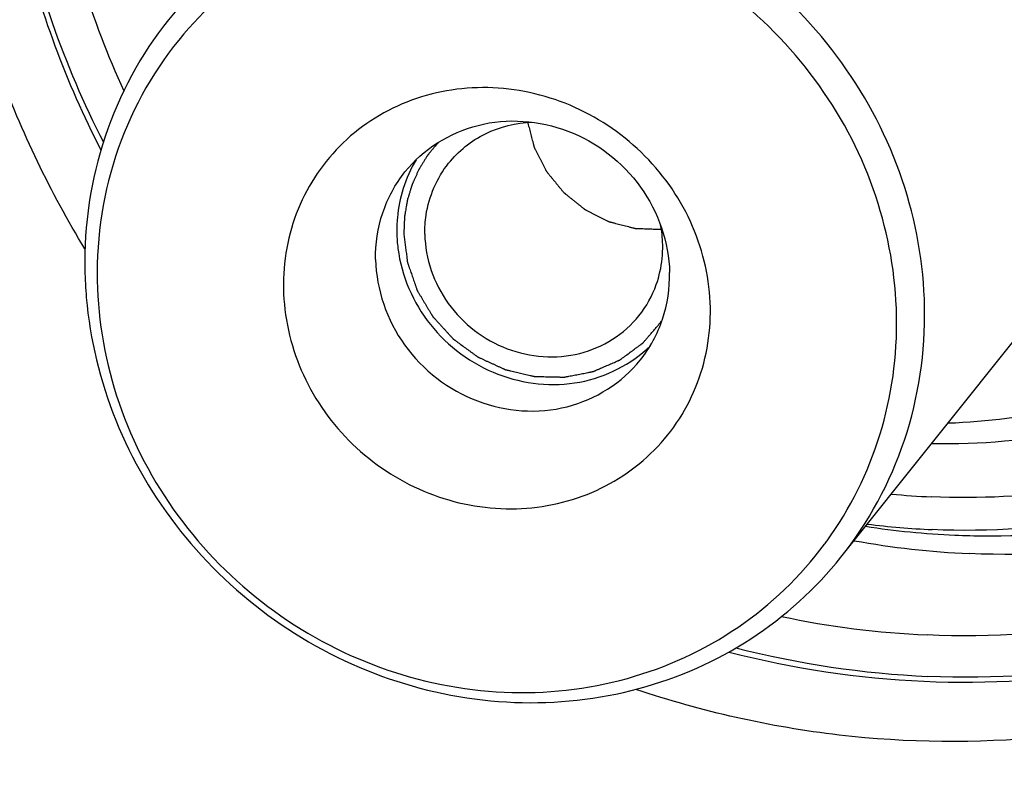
# Model space of a CAD drawing. Header units: millimetres. Extents: x -213 to 420, y -2 to 297.
# Tile 6 of 37: x 153.11 to 158.6, y 33.79 to 38.06. Entities that reach past the tile are written whole.
import ezdxf

# ---------------------------------------------------------------- set-up
doc = ezdxf.new("R2010")
doc.units = ezdxf.units.MM
doc.header["$LTSCALE"] = 23.1
doc.layers.add('COMPONENTS', color=7, linetype='CONTINUOUS')

msp = doc.modelspace()

# ---------------------------------------------------------------- linework, layer by layer
at = {"layer": 'COMPONENTS', "color": 7, "linetype": 'CONTINUOUS'}
msp.add_line((157.68886, 35.06537), (159.73609, 37.62845), dxfattribs=at)
for centre, radius, start, end in [((155.96079, 36.89457), 0.74833, 148.92527, 162.50091), ((155.98406, 36.88835), 0.7724, 162.58021, 174.86008), ((155.99726, 36.88675), 0.78568, 174.83018, 181.0864), ((156.0387, 36.79352), 0.6564, 1.15282, 11.13645), ((156.01346, 36.88744), 0.8019, 181.11355, 187.28528), ((156.06025, 36.79472), 0.63483, 354.09379, 1.08369), ((155.75538, 36.70977), 2.28416, 181.09723, 184.96218), ((158.3797, 39.60571), 4.20855, 264.41724, 267.48207), ((158.52921, 39.8153), 4.63162, 261.27843, 267.46715), ((158.39242, 39.6266), 4.41192, 262.76295, 267.47792), ((155.99143, 36.33215), 2.00139, 323.35653, 324.03675), ((158.6204, 39.9217), 4.8411, 259.80057, 267.46119), ((158.52442, 39.73922), 4.5554, 267.48512, 269.60351), ((158.52429, 39.72831), 4.54449, 269.60413, 270.0606), ((158.39252, 39.64569), 5.01902, 258.08827, 267.45108), ((158.41044, 39.67965), 5.28401, 255.67146, 267.43204), ((158.38941, 39.6568), 5.28845, 255.50177, 267.42607)]:
    msp.add_arc(centre, radius, start, end, dxfattribs=at)
for points, knots in [([(168.10525, 31.1218), (168.81105, 32.00541), (169.67945, 33.50671), (170.36001, 35.68479), (170.72445, 37.96995), (170.55352, 40.92429), (169.57367, 43.73893), (168.35689, 45.7944), (166.86637, 47.69043), (164.55264, 49.67075), (161.27835, 51.24083), (158.89597, 51.67827), (157.71033, 51.73034)], [0, 0, 0, 0, 0.1201452, 0.1807686, 0.2418176, 0.3651864, 0.4907519, 0.5543711, 0.6183126, 0.7463357, 0.8739173, 1, 1, 1, 1]), ([(148.65487, 47.99203), (148.24047, 47.58028), (147.47428, 46.69016), (146.54642, 45.19186), (145.85921, 43.56163), (145.28176, 41.25537), (145.22973, 38.21002), (146.06692, 35.25873), (147.21635, 33.08545), (148.6713, 31.06894), (150.99586, 28.94975), (154.34662, 27.26389), (156.8059, 26.79545), (158.02949, 26.74172)], [0, 0, 0, 0, 0.0602414, 0.12053, 0.1810381, 0.2419175, 0.3648772, 0.4901606, 0.5537381, 0.6176966, 0.74587, 0.8737006, 1, 1, 1, 1]), ([(147.68166, 47.21238), (146.97588, 46.32876), (146.10752, 44.82744), (145.42699, 42.64937), (145.06258, 40.36422), (145.23355, 37.40988), (146.21344, 34.59527), (147.43023, 32.53982), (148.92077, 30.64381), (151.23452, 28.66352), (154.50879, 27.09351), (156.89111, 26.65608), (158.07671, 26.60402)], [0, 0, 0, 0, 0.1201456, 0.1807692, 0.2418184, 0.3651877, 0.4907539, 0.5543734, 0.6183152, 0.7463387, 0.8739211, 1, 1, 1, 1]), ([(158.30495, 44.14213), (158.74339, 44.09462), (159.6159, 43.88066), (160.7991, 43.2389), (161.62411, 42.47044), (162.14952, 41.7491), (162.57393, 40.97453), (162.90677, 39.92454), (162.94714, 38.83139), (162.79994, 37.98828), (162.60331, 37.38304), (162.32367, 36.81487), (162.08498, 36.46725), (161.95409, 36.30339)], [0, 0, 0, 0, 0.1264647, 0.2541981, 0.3821572, 0.4460012, 0.5095012, 0.6348306, 0.7580148, 0.818996, 0.8795732, 0.9398617, 1, 1, 1, 1]), ([(158.5291, 35.18382), (158.81628, 35.18412), (159.38898, 35.23922), (160.2104, 35.48624), (160.9598, 35.88852), (161.60811, 36.4313), (162.13043, 37.09411), (162.50676, 37.85154), (162.723, 38.6745), (162.77156, 39.53164), (162.65132, 40.3907), (162.36743, 41.21981), (161.93099, 41.98851), (161.3584, 42.66874), (160.67087, 43.2357), (159.89351, 43.66861), (159.05513, 43.95144), (158.47201, 44.0332), (158.18122, 44.04597)], [0, 0, 0, 0, 0.0624567, 0.1242118, 0.1853812, 0.2461621, 0.3068124, 0.3676108, 0.4288125, 0.4906103, 0.5531059, 0.6162967, 0.6800784, 0.744262, 0.8086021, 0.8728313, 0.9366959, 1, 1, 1, 1]), ([(158.12889, 43.79162), (158.53017, 43.774), (159.3365, 43.62595), (160.44471, 43.09455), (161.22782, 42.42431), (161.73231, 41.78259), (162.14414, 41.08691), (162.47582, 40.13431), (162.53361, 39.13429), (162.41045, 38.36106), (162.23662, 37.80566), (161.98437, 37.28456), (161.76687, 36.96629), (161.64726, 36.81654)], [0, 0, 0, 0, 0.1260399, 0.2535798, 0.3815605, 0.4454808, 0.509079, 0.6346031, 0.757931, 0.8189599, 0.8795632, 0.9398613, 1, 1, 1, 1]), ([(158.03741, 43.6771), (158.4387, 43.65948), (159.24503, 43.51143), (160.35323, 42.98004), (161.13634, 42.30979), (161.64083, 41.66808), (162.05266, 40.9724), (162.38434, 40.0198), (162.44214, 39.01979), (162.31898, 38.24655), (162.14515, 37.69116), (161.89291, 37.17005), (161.6754, 36.85178), (161.55579, 36.70203)], [0, 0, 0, 0, 0.1260399, 0.2535798, 0.3815605, 0.4454808, 0.5090789, 0.634603, 0.757931, 0.8189599, 0.8795632, 0.9398613, 1, 1, 1, 1]), ([(158.04088, 43.49484), (158.31093, 43.48298), (158.8527, 43.40624), (159.63096, 43.14029), (160.35132, 42.73316), (160.98608, 42.20042), (161.51125, 41.56227), (161.90674, 40.84287), (162.15724, 40.06946), (162.25283, 39.27147), (162.18938, 38.47948), (161.96889, 37.72412), (161.59957, 37.03485), (161.09567, 36.43869), (160.47694, 35.95893), (159.76757, 35.61409), (158.99566, 35.41719), (158.46162, 35.3895), (158.19481, 35.40122)], [0, 0, 0, 0, 0.0633823, 0.1273864, 0.1917846, 0.2562933, 0.3206135, 0.3844724, 0.4476627, 0.510074, 0.5717126, 0.632705, 0.6932811, 0.7537397, 0.8143988, 0.8755433, 0.9373784, 1, 1, 1, 1]), ([(158.18341, 43.26947), (158.52387, 43.25452), (159.20791, 43.13063), (160.15094, 42.6865), (160.82161, 42.12567), (161.25791, 41.58756), (161.61794, 41.00299), (161.9168, 40.20018), (161.989, 39.35257), (161.90512, 38.6923), (161.73135, 38.0597), (161.49906, 37.61893), (161.30703, 37.35668)], [0, 0, 0, 0, 0.1259779, 0.2534451, 0.3813859, 0.4453066, 0.5089261, 0.6345667, 0.7580665, 0.8191747, 0.8798427, 1, 1, 1, 1]), ([(161.27052, 37.37879), (161.42718, 37.64714), (161.60719, 38.08742), (161.72113, 38.70444), (161.75189, 39.34075), (161.629, 40.14443), (161.30355, 40.89533), (160.93585, 41.43835), (160.50093, 41.93576), (159.84731, 42.45155), (158.94209, 42.85893), (158.29029, 42.97294), (157.9658, 42.98719)], [0, 0, 0, 0, 0.1202658, 0.181065, 0.2423294, 0.3661445, 0.4919436, 0.5555499, 0.6194062, 0.7471225, 0.8742909, 1, 1, 1, 1]), ([(158.28665, 35.81318), (158.50554, 35.82063), (158.94052, 35.87671), (159.56036, 36.08431), (160.12185, 36.40755), (160.60381, 36.83473), (160.98836, 37.35012), (161.26121, 37.93454), (161.41242, 38.56626), (161.43672, 39.22192), (161.33354, 39.87747), (161.10699, 40.50905), (160.76555, 41.09385), (160.32173, 41.61079), (159.79166, 42.04127), (159.19441, 42.36974), (158.55182, 42.58425), (158.10544, 42.64638), (157.88291, 42.65615)], [0, 0, 0, 0, 0.0623243, 0.1238997, 0.1848606, 0.2454323, 0.3059008, 0.3665687, 0.4277068, 0.4895128, 0.5520833, 0.6154024, 0.6793487, 0.743714, 0.8082346, 0.8726257, 0.9366175, 1, 1, 1, 1]), ([(154.20319, 42.49451), (153.94308, 42.16885), (153.51281, 41.43447), (153.20397, 40.19114), (153.24771, 38.89352), (153.50779, 38.05926), (153.68923, 37.66417)], [0, 0, 0, 0, 0.245225, 0.4927565, 0.7441977, 1, 1, 1, 1]), ([(157.8912, 42.22018), (158.13755, 42.20936), (158.63221, 42.12769), (159.32684, 41.83757), (159.94129, 41.39608), (160.43966, 40.82867), (160.79322, 40.1679), (160.98091, 39.45154), (160.99118, 38.72162), (160.87754, 38.2507), (160.79266, 38.0289)], [0, 0, 0, 0, 0.1253222, 0.2520448, 0.3794119, 0.5065298, 0.6325586, 0.7568923, 0.8793013, 1, 1, 1, 1]), ([(157.93687, 42.16373), (158.20956, 42.15175), (158.7575, 42.05115), (159.51059, 41.69004), (160.04275, 41.23456), (160.38557, 40.79848), (160.66543, 40.32572), (160.89081, 39.67838), (160.93008, 38.99882), (160.84637, 38.47336), (160.72824, 38.09595), (160.55682, 37.74183), (160.409, 37.52555), (160.32772, 37.42379)], [0, 0, 0, 0, 0.1260379, 0.2535788, 0.3815596, 0.44548, 0.5090783, 0.6346026, 0.7579307, 0.8189596, 0.8795629, 0.9398611, 1, 1, 1, 1]), ([(153.02509, 40.17442), (152.98027, 39.70099), (153.03213, 38.72736), (153.3547, 37.80866), (153.57516, 37.37753)], [0, 0, 0, 0, 0.4954818, 1, 1, 1, 1]), ([(169.55329, 36.57227), (169.44447, 35.86699), (169.09172, 34.47844), (168.16975, 32.54544), (166.88838, 30.83603), (165.29261, 29.4111), (163.43841, 28.31989), (161.39078, 27.59976), (159.22095, 27.2747), (157.00383, 27.35491), (154.81542, 27.83676), (152.73035, 28.70308), (150.81958, 29.92391), (149.14811, 31.45753), (147.77297, 33.25173), (146.74139, 35.24582), (146.08904, 37.37093), (145.92152, 38.83778), (145.90767, 39.56651)], [0, 0, 0, 0, 0.0610429, 0.1216447, 0.1820597, 0.2425739, 0.3034575, 0.3649261, 0.427111, 0.4900425, 0.5536499, 0.6177738, 0.6821884, 0.7466317, 0.8108379, 0.8745716, 0.9376537, 1, 1, 1, 1]), ([(153.03928, 38.93441), (153.06039, 38.79644), (153.1683, 38.24474), (153.3674, 37.71128), (153.56079, 37.33587)], [0, 0, 0, 0, 0.2484049, 1, 1, 1, 1]), ([(153.47246, 36.78296), (153.27987, 37.09865), (152.95765, 37.76563), (152.77605, 38.48406), (152.7234, 38.8457)], [0, 0, 0, 0, 0.5029591, 1, 1, 1, 1]), ([(158.15559, 36.46035), (158.15103, 36.70018), (158.06406, 37.18568), (157.72199, 37.84316), (157.20043, 38.37951), (156.54807, 38.74453), (155.82503, 38.90401), (155.09834, 38.84121), (154.43787, 38.56035), (154.08299, 38.24206), (153.93826, 38.06087)], [0, 0, 0, 0, 0.1244727, 0.2512092, 0.3792669, 0.5072255, 0.6337114, 0.7578629, 0.879664, 1, 1, 1, 1]), ([(157.99936, 36.41076), (157.99507, 36.63637), (157.91406, 37.09299), (157.59572, 37.71296), (157.10953, 38.22156), (156.4999, 38.5722), (155.8218, 38.73292), (155.13661, 38.68737), (154.50858, 38.43829), (154.16597, 38.14856), (154.02451, 37.98228)], [0, 0, 0, 0, 0.1243988, 0.2510422, 0.3790212, 0.5069541, 0.6334868, 0.7577416, 0.8796444, 1, 1, 1, 1]), ([(163.24074, 38.38385), (163.20043, 38.014), (163.03804, 37.28356), (162.55307, 36.27627), (161.8515, 35.40916), (160.96669, 34.72464), (159.94145, 34.25477), (158.82463, 34.02122), (157.66966, 34.03377), (156.91256, 34.20485), (156.5456, 34.32842)], [0, 0, 0, 0, 0.1241693, 0.247242, 0.3699489, 0.49307, 0.617311, 0.7431531, 0.8707685, 1, 1, 1, 1]), ([(153.93826, 38.06087), (153.78399, 37.86772), (153.54086, 37.41993), (153.46687, 36.91656), (153.47164, 36.66603)], [0, 0, 0, 0, 0.4966103, 1, 1, 1, 1]), ([(154.02451, 37.98228), (153.86548, 37.79534), (153.6132, 37.35556), (153.53603, 36.85529), (153.54076, 36.60655)], [0, 0, 0, 0, 0.496606, 1, 1, 1, 1]), ([(156.96056, 36.45638), (156.95763, 36.61085), (156.88756, 36.92466), (156.61631, 37.32213), (156.21899, 37.59814), (155.75305, 37.71139), (155.28646, 37.64278), (154.89097, 37.39863), (154.63122, 37.01623), (154.57668, 36.71168), (154.57955, 36.56094)], [0, 0, 0, 0, 0.1256248, 0.2538567, 0.3828379, 0.5102714, 0.6347187, 0.7564589, 0.8774056, 1, 1, 1, 1]), ([(155.25707, 37.21236), (155.35769, 37.33823), (155.65919, 37.52816), (156.18714, 37.48551), (156.61065, 37.16236), (156.72991, 36.81961), (156.7331, 36.65213)], [0, 0, 0, 0, 0.2417402, 0.4924089, 0.7487089, 1, 1, 1, 1]), ([(155.5003, 37.26051), (155.55512, 37.32907), (155.69882, 37.44399), (155.8772, 37.48668), (155.96672, 37.48969)], [0, 0, 0, 0, 0.4949656, 1, 1, 1, 1]), ([(155.94095, 37.4914), (155.94369, 37.48096), (155.94917, 37.46008), (155.95602, 37.43399), (155.9615, 37.41312), (155.9656, 37.39746), (155.96903, 37.38442), (155.97177, 37.37398), (155.97348, 37.36746), (155.97485, 37.36224), (155.97588, 37.35833), (155.97691, 37.35441), (155.97766, 37.35147), (155.9782, 37.34952), (155.97848, 37.3482), (155.97934, 37.34671), (155.98025, 37.34487), (155.9815, 37.34245), (155.98305, 37.33941), (155.98555, 37.33454), (155.98866, 37.32847), (155.99364, 37.31874), (155.99987, 37.30659), (156.00735, 37.292), (156.01482, 37.27741), (156.0223, 37.26282), (156.02853, 37.25067), (156.03351, 37.24094), (156.03725, 37.23365), (156.04036, 37.22757), (156.04285, 37.22271), (156.04441, 37.21968), (156.04564, 37.21723), (156.04638, 37.21589), (156.0468, 37.21495), (156.04725, 37.21442), (156.04801, 37.21349), (156.04954, 37.21162), (156.05172, 37.20896), (156.05521, 37.20469), (156.05957, 37.19936), (156.06655, 37.19083), (156.07527, 37.18017), (156.08923, 37.16311), (156.10319, 37.14606), (156.1154, 37.13113), (156.12238, 37.1226), (156.12762, 37.1162), (156.13285, 37.10981), (156.13721, 37.10448), (156.14026, 37.10074), (156.1418, 37.09889), (156.14265, 37.0978), (156.14378, 37.09699), (156.14511, 37.09589), (156.14727, 37.09417), (156.14996, 37.092), (156.1532, 37.08941), (156.15752, 37.08596), (156.16507, 37.07991), (156.17585, 37.07128), (156.18879, 37.06091), (156.20174, 37.05055), (156.21468, 37.04018), (156.22762, 37.02982), (156.23841, 37.02118), (156.24596, 37.01514), (156.25027, 37.01168), (156.25351, 37.00909), (156.25621, 37.00694), (156.25836, 37.0052), (156.25972, 37.00415), (156.26076, 37.00322), (156.26201, 37.00263), (156.26415, 37.00153), (156.26847, 36.99938), (156.27462, 36.99628), (156.28201, 36.99257), (156.28939, 36.98886), (156.29924, 36.98391), (156.31648, 36.97526), (156.33618, 36.96536), (156.35587, 36.95547), (156.36819, 36.94929), (156.37803, 36.94434), (156.38419, 36.94125), (156.38911, 36.93877), (156.39219, 36.93723), (156.39435, 36.93614), (156.39543, 36.93561), (156.39604, 36.93529), (156.39705, 36.93508), (156.39852, 36.93466), (156.40117, 36.93399), (156.40447, 36.93313), (156.40977, 36.93176), (156.41638, 36.93005), (156.42431, 36.928), (156.43489, 36.92526), (156.44812, 36.92184), (156.46399, 36.91773), (156.47986, 36.91362), (156.49573, 36.90952), (156.50895, 36.90609), (156.51953, 36.90336), (156.52614, 36.90165), (156.53143, 36.90028), (156.53474, 36.89942), (156.53738, 36.89873), (156.53937, 36.89824), (156.54101, 36.89774), (156.54239, 36.89775), (156.54444, 36.89765), (156.54752, 36.89756), (156.55163, 36.89742), (156.55574, 36.89727), (156.56122, 36.89708), (156.56807, 36.89685), (156.57902, 36.89647), (156.59272, 36.89599), (156.60915, 36.89542), (156.63106, 36.89466), (156.65845, 36.89371), (156.68036, 36.89295), (156.69132, 36.89257)], [0, 0, 0, 0, 0.03125, 0.0625, 0.078125, 0.09375, 0.109375, 0.1171875, 0.125, 0.1289062, 0.1328125, 0.1367188, 0.140625, 0.1416016, 0.1425781, 0.1445312, 0.1464844, 0.1484375, 0.1523438, 0.15625, 0.1640625, 0.171875, 0.1875, 0.203125, 0.21875, 0.234375, 0.25, 0.2578125, 0.265625, 0.2734375, 0.2773438, 0.28125, 0.2832031, 0.2851562, 0.2856445, 0.2861328, 0.2871094, 0.2890625, 0.2929688, 0.296875, 0.3046875, 0.3125, 0.328125, 0.34375, 0.375, 0.390625, 0.3984375, 0.40625, 0.4140625, 0.421875, 0.4257812, 0.4277344, 0.4287109, 0.4296875, 0.4316406, 0.4335938, 0.4375, 0.4414062, 0.4453125, 0.453125, 0.46875, 0.484375, 0.5, 0.515625, 0.53125, 0.546875, 0.5546875, 0.5585938, 0.5625, 0.5664062, 0.5683594, 0.5703125, 0.5712891, 0.5722656, 0.5742188, 0.578125, 0.5859375, 0.59375, 0.6015625, 0.609375, 0.625, 0.65625, 0.671875, 0.6875, 0.6953125, 0.703125, 0.7070312, 0.7109375, 0.7128906, 0.7138672, 0.7143555, 0.7148438, 0.7167969, 0.71875, 0.7226562, 0.7265625, 0.734375, 0.7421875, 0.75, 0.765625, 0.78125, 0.796875, 0.8125, 0.828125, 0.8359375, 0.84375, 0.8476562, 0.8515625, 0.8535156, 0.8554688, 0.8574219, 0.8583984, 0.859375, 0.8632812, 0.8671875, 0.8710938, 0.875, 0.8828125, 0.890625, 0.90625, 0.921875, 0.9375, 0.96875, 1, 1, 1, 1]), ([(155.36785, 36.865), (155.36717, 36.90075), (155.37599, 37.04134), (155.43482, 37.17862), (155.5003, 37.26051)], [0, 0, 0, 0, 0.2543377, 1, 1, 1, 1]), ([(155.09371, 36.72412), (155.09204, 36.81182), (155.11794, 36.98802), (155.20305, 37.14477), (155.25707, 37.21236)], [0, 0, 0, 0, 0.5034255, 1, 1, 1, 1]), ([(158.19552, 35.69875), (158.46555, 35.69346), (159.00498, 35.74121), (159.77219, 35.98954), (160.45543, 36.40203), (160.83314, 36.77471), (160.99639, 36.97909)], [0, 0, 0, 0, 0.2544972, 0.505437, 0.7535172, 1, 1, 1, 1]), ([(155.36785, 36.865), (155.37042, 36.72944), (155.46692, 36.45203), (155.80968, 36.19046), (156.2369, 36.15582), (156.48106, 36.30935), (156.56252, 36.41121)], [0, 0, 0, 0, 0.2513054, 0.507593, 0.7582594, 1, 1, 1, 1]), ([(155.21804, 36.78575), (155.23746, 36.63341), (155.36777, 36.33276), (155.7576, 36.04778), (156.23368, 35.99553), (156.52035, 36.1406), (156.62607, 36.24361)], [0, 0, 0, 0, 0.2518347, 0.5074432, 0.7579481, 1, 1, 1, 1]), ([(155.09371, 36.72412), (155.0969, 36.55664), (155.21615, 36.21389), (155.63967, 35.89073), (156.16761, 35.84808), (156.46912, 36.03801), (156.56973, 36.16389)], [0, 0, 0, 0, 0.2512911, 0.5075911, 0.7582598, 1, 1, 1, 1]), ([(161.55579, 36.70203), (161.361, 36.45815), (160.90847, 36.0146), (160.08768, 35.52999), (159.16643, 35.24794), (158.52066, 35.2048), (158.19828, 35.21895)], [0, 0, 0, 0, 0.246325, 0.4943323, 0.7453343, 1, 1, 1, 1]), ([(162.06887, 36.70346), (161.85636, 36.43738), (161.36269, 35.95344), (160.46725, 35.42474), (159.46221, 35.11696), (158.75769, 35.0699), (158.40596, 35.08535)], [0, 0, 0, 0, 0.2463246, 0.4943351, 0.7453222, 1, 1, 1, 1]), ([(156.56973, 36.16389), (156.62375, 36.23147), (156.70886, 36.38823), (156.73476, 36.56443), (156.7331, 36.65213)], [0, 0, 0, 0, 0.4965745, 1, 1, 1, 1]), ([(153.54076, 36.60655), (153.54516, 36.3753), (153.63011, 35.90708), (153.96373, 35.27475), (154.47161, 34.76216), (155.10518, 34.41854), (155.80454, 34.27693), (156.50316, 34.35285), (157.13196, 34.64071), (157.46391, 34.95835), (157.59727, 35.13765)], [0, 0, 0, 0, 0.1245497, 0.2513869, 0.3795292, 0.5075131, 0.6339431, 0.7579783, 0.8796719, 1, 1, 1, 1]), ([(154.57955, 36.56094), (154.58249, 36.40647), (154.65255, 36.09266), (154.9238, 35.69519), (155.32113, 35.41918), (155.78706, 35.30593), (156.25366, 35.37454), (156.64915, 35.61869), (156.9089, 36.00108), (156.96343, 36.30564), (156.96056, 36.45638)], [0, 0, 0, 0, 0.1256248, 0.2538567, 0.3828379, 0.5102714, 0.6347187, 0.7564589, 0.8774056, 1, 1, 1, 1]), ([(153.47978, 36.5122), (153.50003, 36.27863), (153.61381, 35.81123), (153.97981, 35.18831), (154.50925, 34.68843), (155.1555, 34.35615), (155.86196, 34.22107), (156.56644, 34.29689), (157.20461, 34.5783), (157.54812, 34.88917), (157.68898, 35.06552)], [0, 0, 0, 0, 0.1249456, 0.2519595, 0.3800512, 0.5078532, 0.6341001, 0.7580392, 0.8797151, 1, 1, 1, 1]), ([(157.68898, 35.06552), (157.84325, 35.25868), (158.08639, 35.70646), (158.16036, 36.20983), (158.15559, 36.46035)], [0, 0, 0, 0, 0.4966227, 1, 1, 1, 1]), ([(157.61134, 35.1568), (157.74065, 35.33502), (157.9426, 35.73991), (158.0036, 36.18765), (157.99936, 36.41076)], [0, 0, 0, 0, 0.4966551, 1, 1, 1, 1]), ([(161.95409, 36.30339), (161.73451, 36.02848), (161.22438, 35.5285), (160.29914, 34.98223), (159.26066, 34.6643), (158.53272, 34.61567), (158.16931, 34.63163)], [0, 0, 0, 0, 0.246325, 0.4943323, 0.7453344, 1, 1, 1, 1]), ([(162.07693, 36.07446), (161.84569, 35.79789), (161.31328, 35.29614), (160.35795, 34.74965), (159.29166, 34.43253), (158.54601, 34.3846), (158.1737, 34.40095)], [0, 0, 0, 0, 0.2463071, 0.4943621, 0.7453882, 1, 1, 1, 1]), ([(158.15192, 34.37369), (158.51281, 34.35784), (159.23542, 34.40189), (160.2719, 34.69834), (161.20713, 35.21114), (161.73538, 35.6839), (161.96738, 35.94531)], [0, 0, 0, 0, 0.2545473, 0.5055861, 0.7537072, 1, 1, 1, 1])]:
    msp.add_open_spline(points, degree=3, knots=knots, dxfattribs=at)
at = {"layer": 'COMPONENTS', "color": 2, "linetype": 'CONTINUOUS'}
for points, knots in [([(155.44202, 37.37643), (155.43477, 37.36758), (155.42389, 37.3543), (155.4112, 37.33881), (155.40395, 37.32996), (155.39851, 37.32333), (155.39307, 37.31669), (155.38899, 37.31171), (155.38627, 37.30839), (155.38515, 37.307), (155.38421, 37.30592), (155.38343, 37.30472), (155.38212, 37.30258), (155.38022, 37.29955), (155.3772, 37.29468), (155.37342, 37.28861), (155.36738, 37.27888), (155.35982, 37.26672), (155.35226, 37.25457), (155.34622, 37.24484), (155.34244, 37.23876), (155.33941, 37.2339), (155.33753, 37.23085), (155.33619, 37.22874), (155.33547, 37.2275), (155.33491, 37.22618), (155.33415, 37.22455), (155.33238, 37.22063), (155.3297, 37.21475), (155.32614, 37.20691), (155.32257, 37.19907), (155.31783, 37.18861), (155.31308, 37.17815), (155.30833, 37.1677), (155.30536, 37.16116), (155.30298, 37.15593), (155.30121, 37.15201), (155.29971, 37.14875), (155.29855, 37.14612), (155.29757, 37.1442), (155.29703, 37.14209), (155.29615, 37.13935), (155.29511, 37.1359), (155.29383, 37.13176), (155.29215, 37.12625), (155.29003, 37.11935), (155.28665, 37.10832), (155.28327, 37.09729), (155.27988, 37.08626), (155.27735, 37.07799), (155.27481, 37.06971), (155.27291, 37.06351), (155.27164, 37.05937), (155.27113, 37.05765), (155.27067, 37.05628), (155.27039, 37.05486), (155.26998, 37.05235), (155.26935, 37.04878), (155.26838, 37.04305), (155.26715, 37.0359), (155.26518, 37.02446), (155.26273, 37.01016), (155.26027, 36.99586), (155.25831, 36.98442), (155.25708, 36.97727), (155.25609, 36.97155), (155.25549, 36.96797), (155.25504, 36.96548), (155.25483, 36.96404), (155.2548, 36.96256), (155.2547, 36.96072), (155.25452, 36.9563), (155.25422, 36.94967), (155.25384, 36.94084), (155.25345, 36.932), (155.25294, 36.92022), (155.25204, 36.8996), (155.25126, 36.88192), (155.25075, 36.87014)], [0, 0, 0, 0, 0.0625, 0.09375, 0.109375, 0.125, 0.140625, 0.15625, 0.1601562, 0.1640625, 0.1660156, 0.1679688, 0.171875, 0.1796875, 0.1875, 0.203125, 0.21875, 0.25, 0.28125, 0.296875, 0.3125, 0.3203125, 0.328125, 0.3320312, 0.3339844, 0.3359375, 0.3398438, 0.34375, 0.359375, 0.375, 0.390625, 0.40625, 0.4375, 0.453125, 0.46875, 0.4765625, 0.484375, 0.4921875, 0.4960938, 0.5, 0.5039062, 0.5078125, 0.515625, 0.5234375, 0.53125, 0.546875, 0.5625, 0.59375, 0.609375, 0.625, 0.640625, 0.65625, 0.6601562, 0.6640625, 0.6660156, 0.6679688, 0.671875, 0.6796875, 0.6875, 0.703125, 0.71875, 0.75, 0.78125, 0.796875, 0.8125, 0.8203125, 0.828125, 0.8320312, 0.8339844, 0.8359375, 0.8398438, 0.84375, 0.859375, 0.875, 0.890625, 0.90625, 0.9375, 1, 1, 1, 1]), ([(155.25075, 36.87014), (155.252, 36.8601), (155.25452, 36.84003), (155.25828, 36.80991), (155.26143, 36.78481), (155.26394, 36.76474), (155.26582, 36.74968), (155.26739, 36.73713), (155.26865, 36.72709), (155.26944, 36.72082), (155.27006, 36.7158), (155.27047, 36.71266), (155.27071, 36.71046), (155.27092, 36.70921), (155.2714, 36.70799), (155.2719, 36.70645), (155.27277, 36.70398), (155.27383, 36.70091), (155.27553, 36.69598), (155.27766, 36.68983), (155.28021, 36.68244), (155.28362, 36.67259), (155.28958, 36.65535), (155.2981, 36.63073), (155.30661, 36.6061), (155.31257, 36.58887), (155.31598, 36.57902), (155.31853, 36.57163), (155.32066, 36.56547), (155.32236, 36.56055), (155.32343, 36.55747), (155.32428, 36.55501), (155.32483, 36.55348), (155.32521, 36.55223), (155.32583, 36.55107), (155.32705, 36.54911), (155.32872, 36.54627), (155.33142, 36.54175), (155.33479, 36.5361), (155.34019, 36.52705), (155.34694, 36.51574), (155.35504, 36.50217), (155.36314, 36.48859), (155.37124, 36.47502), (155.37934, 36.46145), (155.38744, 36.44788), (155.39419, 36.43657), (155.39959, 36.42752), (155.40296, 36.42186), (155.40566, 36.41734), (155.40769, 36.41394), (155.40938, 36.41112), (155.41055, 36.40913), (155.41124, 36.40802), (155.41169, 36.40713), (155.41242, 36.40643), (155.41329, 36.40544), (155.41487, 36.40373), (155.4171, 36.40128), (155.41978, 36.39834), (155.42335, 36.39442), (155.42782, 36.38952), (155.43497, 36.38169), (155.44391, 36.37189), (155.45463, 36.36013), (155.46535, 36.34838), (155.47608, 36.33662), (155.4868, 36.32486), (155.49752, 36.31311), (155.50646, 36.30331), (155.51361, 36.29547), (155.51808, 36.29057), (155.52165, 36.28665), (155.52389, 36.28421), (155.52543, 36.28247), (155.52636, 36.28153), (155.52747, 36.28079), (155.52879, 36.27979), (155.53094, 36.27823), (155.53362, 36.27626), (155.53791, 36.27313), (155.54327, 36.26921), (155.5497, 36.2645), (155.55827, 36.25823), (155.57328, 36.24725), (155.59472, 36.23156), (155.61616, 36.21588), (155.63116, 36.2049), (155.63974, 36.19863), (155.64617, 36.19392), (155.65153, 36.19), (155.65582, 36.18686), (155.6585, 36.18491), (155.66064, 36.18333), (155.66199, 36.18237), (155.66304, 36.18154), (155.66421, 36.18094), (155.66633, 36.18), (155.66933, 36.17861), (155.67414, 36.1764), (155.68014, 36.17363), (155.68976, 36.1692), (155.70178, 36.16367), (155.7162, 36.15703), (155.73062, 36.15039), (155.74504, 36.14375), (155.75946, 36.13712), (155.77388, 36.13048), (155.7859, 36.12494), (155.79552, 36.12052), (155.80153, 36.11775), (155.80633, 36.11554), (155.80994, 36.11388), (155.81294, 36.1125), (155.81504, 36.11152), (155.81625, 36.11099), (155.81713, 36.1105), (155.81811, 36.11035), (155.81938, 36.11003), (155.82162, 36.10952), (155.82481, 36.10877), (155.82865, 36.10788), (155.83375, 36.10669), (155.84014, 36.10521), (155.85036, 36.10283), (155.86313, 36.09986), (155.87846, 36.09629), (155.89379, 36.09272), (155.90912, 36.08915), (155.92445, 36.08559), (155.93978, 36.08202), (155.95255, 36.07904), (155.96277, 36.07666), (155.96916, 36.07518), (155.97427, 36.07399), (155.97746, 36.07326), (155.9797, 36.07271), (155.98098, 36.07246), (155.98228, 36.07249), (155.98389, 36.07243), (155.98648, 36.07238), (155.98972, 36.07231), (155.9949, 36.0722), (156.00138, 36.07206), (156.00915, 36.07189), (156.01951, 36.07167), (156.03765, 36.07127), (156.06355, 36.07072), (156.08946, 36.07016), (156.10759, 36.06977), (156.11796, 36.06954), (156.12573, 36.06937), (156.13221, 36.06924), (156.13739, 36.06912), (156.14062, 36.06906), (156.14322, 36.06899), (156.14483, 36.06898), (156.14614, 36.0689), (156.1474, 36.06909), (156.14959, 36.06955), (156.15273, 36.07014), (156.15775, 36.07111), (156.16402, 36.07232), (156.17406, 36.07427), (156.1866, 36.07669), (156.20166, 36.07961), (156.21672, 36.08252), (156.23177, 36.08543), (156.24683, 36.08834), (156.26189, 36.09125), (156.27443, 36.09368), (156.28447, 36.09562), (156.29075, 36.09684), (156.29576, 36.09781), (156.29953, 36.09853), (156.30266, 36.09915), (156.30486, 36.09956), (156.30611, 36.09982), (156.30708, 36.09994), (156.30792, 36.10038), (156.30909, 36.10086), (156.31111, 36.10176), (156.314, 36.103), (156.31747, 36.10451), (156.3221, 36.10652), (156.32789, 36.10903), (156.33715, 36.11305), (156.34872, 36.11808), (156.36261, 36.12411), (156.3765, 36.13013), (156.39039, 36.13616), (156.40428, 36.14219), (156.41817, 36.14822), (156.42974, 36.15324), (156.439, 36.15726), (156.44479, 36.15978), (156.44942, 36.16178), (156.45231, 36.16305), (156.45435, 36.1639), (156.45548, 36.16445), (156.45646, 36.16524), (156.45773, 36.16614), (156.45974, 36.16762), (156.46226, 36.16947), (156.46629, 36.17243), (156.47133, 36.17612), (156.47738, 36.18056), (156.48544, 36.18647), (156.49956, 36.19683), (156.51971, 36.21161), (156.53987, 36.2264), (156.55398, 36.23675), (156.56204, 36.24266), (156.56809, 36.2471), (156.57313, 36.2508), (156.57716, 36.25375), (156.57968, 36.25561), (156.5817, 36.25708), (156.58294, 36.25802), (156.58399, 36.25872), (156.58484, 36.25963), (156.58625, 36.26131), (156.5883, 36.26366), (156.59156, 36.26746), (156.59564, 36.27219), (156.60216, 36.27977), (156.61032, 36.28924), (156.62011, 36.3006), (156.63316, 36.31576), (156.64947, 36.3347), (156.66905, 36.35743), (156.6821, 36.37259), (156.68862, 36.38016)], [0, 0, 0, 0, 0.015625, 0.03125, 0.046875, 0.0546875, 0.0625, 0.0703125, 0.0742188, 0.078125, 0.0800781, 0.0820312, 0.0830078, 0.0834961, 0.0839844, 0.0849609, 0.0859375, 0.0878906, 0.0898438, 0.09375, 0.0976562, 0.1015625, 0.109375, 0.125, 0.140625, 0.1484375, 0.1523438, 0.15625, 0.1601562, 0.1621094, 0.1640625, 0.1650391, 0.1660156, 0.1665039, 0.1669922, 0.1679688, 0.1699219, 0.171875, 0.1757812, 0.1796875, 0.1875, 0.1953125, 0.203125, 0.2109375, 0.21875, 0.2265625, 0.234375, 0.2382812, 0.2421875, 0.2441406, 0.2460938, 0.2480469, 0.2490234, 0.2495117, 0.25, 0.2504883, 0.2509766, 0.2519531, 0.2539062, 0.2558594, 0.2578125, 0.2617188, 0.265625, 0.2734375, 0.28125, 0.2890625, 0.296875, 0.3046875, 0.3125, 0.3203125, 0.3242188, 0.328125, 0.3300781, 0.3320312, 0.3330078, 0.3334961, 0.3339844, 0.3349609, 0.3359375, 0.3378906, 0.3398438, 0.34375, 0.3476562, 0.3515625, 0.359375, 0.375, 0.390625, 0.3984375, 0.4023438, 0.40625, 0.4101562, 0.4121094, 0.4140625, 0.4150391, 0.4160156, 0.4165039, 0.4169922, 0.4179688, 0.4199219, 0.421875, 0.4257812, 0.4296875, 0.4375, 0.4453125, 0.453125, 0.4609375, 0.46875, 0.4765625, 0.484375, 0.4882812, 0.4921875, 0.4941406, 0.4960938, 0.4980469, 0.4990234, 0.4995117, 0.5, 0.5004883, 0.5009766, 0.5019531, 0.5039062, 0.5058594, 0.5078125, 0.5117188, 0.515625, 0.5234375, 0.53125, 0.5390625, 0.546875, 0.5546875, 0.5625, 0.5703125, 0.5742188, 0.578125, 0.5800781, 0.5820312, 0.5830078, 0.5834961, 0.5839844, 0.5849609, 0.5859375, 0.5878906, 0.5898438, 0.59375, 0.5976562, 0.6015625, 0.609375, 0.625, 0.640625, 0.6484375, 0.6523438, 0.65625, 0.6601562, 0.6621094, 0.6640625, 0.6650391, 0.6660156, 0.6665039, 0.6669922, 0.6679688, 0.6699219, 0.671875, 0.6757812, 0.6796875, 0.6875, 0.6953125, 0.703125, 0.7109375, 0.71875, 0.7265625, 0.734375, 0.7382812, 0.7421875, 0.7441406, 0.7460938, 0.7480469, 0.7490234, 0.7495117, 0.75, 0.7504883, 0.7509766, 0.7519531, 0.7539062, 0.7558594, 0.7578125, 0.7617188, 0.765625, 0.7734375, 0.78125, 0.7890625, 0.796875, 0.8046875, 0.8125, 0.8203125, 0.8242188, 0.828125, 0.8300781, 0.8320312, 0.8330078, 0.8334961, 0.8339844, 0.8349609, 0.8359375, 0.8378906, 0.8398438, 0.84375, 0.8476562, 0.8515625, 0.859375, 0.875, 0.890625, 0.8984375, 0.9023438, 0.90625, 0.9101562, 0.9121094, 0.9140625, 0.9150391, 0.9160156, 0.9165039, 0.9169922, 0.9179688, 0.9199219, 0.921875, 0.9257812, 0.9296875, 0.9375, 0.9453125, 0.953125, 0.96875, 0.984375, 1, 1, 1, 1])]:
    msp.add_open_spline(points, degree=3, knots=knots, dxfattribs=at)
at = {"layer": 'COMPONENTS', "color": 7, "linetype": 'CONTINUOUS'}
for points in [[(156.6592, 36.58494), (156.67574, 36.63144), (156.68663, 36.6803), (156.69171, 36.72939)], [(156.56252, 36.41121), (156.60391, 36.46297), (156.63699, 36.5225), (156.6592, 36.58494)]]:
    msp.add_open_spline(points, degree=3, dxfattribs=at)

doc.saveas('drawing.dxf')
